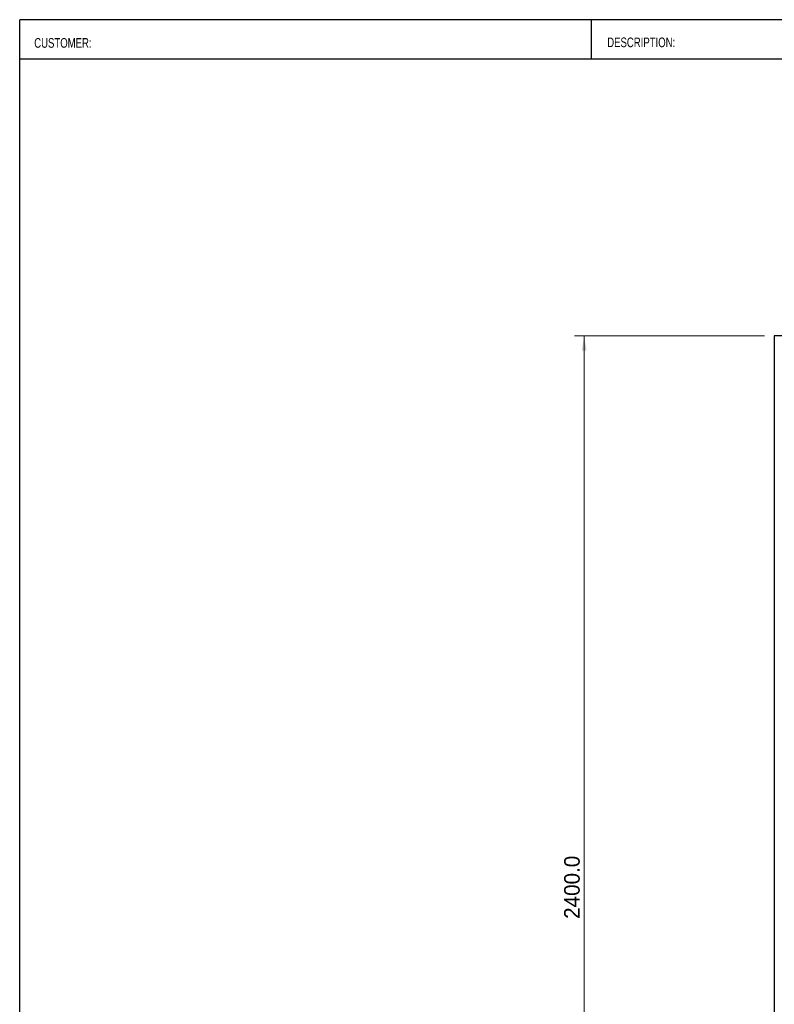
# Model space of a CAD drawing. Header units: millimetres. Extents: x 130 to 5859, y 139 to 4070.
# Tile 2 of 5: x 130 to 1668, y 2064 to 4070. Entities that reach past the tile are written whole.
import ezdxf

# ---------------------------------------------------------------- set-up
doc = ezdxf.new("R2010")
doc.units = ezdxf.units.MM
doc.header["$LTSCALE"] = 20
doc.layers.add('1轮廓实线层', color=7, linetype='Continuous')
doc.styles.add('SLDTEXTSTYLE1', font='Arial Narrow', dxfattribs={"width": 0.87})
doc.styles.add('SLDTEXTSTYLE2', font='ARIAL.TTF', dxfattribs={"width": 0.948})
doc.styles.add('SLDTEXTSTYLE3', font='ARIALBD.TTF', dxfattribs={"width": 0.948})
doc.dimstyles.new('SLDDIMSTYLE0', dxfattribs={"dimtxt": 30.819824, "dimasz": 30.819824, "dimexe": 0, "dimexo": 0.0625, "dimgap": 7.704956, "dimtad": 1, "dimdec": 1, "dimrnd": 1e-09, "dimzin": 4, "dimdsep": 46, "dimtxsty": 'SLDTEXTSTYLE3', "dimsah": 1, "dimcen": 0.09, "dimadec": 0, "dimazin": 1, "dimtfac": 1, "dimtdec": 1, "dimtofl": 0, "dimtmove": 0, "dimatfit": 3, "dimfxl": 1, "dimfrac": 2, "dimtolj": 1, "dimtzin": 12, "dimarcsym": 0})

# ---------------------------------------------------------------- blocks, each defined once
blk = doc.blocks.new('_D')
at = {"color": 7, "linetype": 'Continuous', "lineweight": 18}
for p, q in [((1648.5, 3426.3), (1261, 3426.3)), ((1281, 3426.3), (1281, 1026.3)), ((1648.5, 1026.3), (1261, 1026.3))]:
    blk.add_line(p, q, dxfattribs=at)
for points in [[(1281, 3426.3), (1276.3, 3395.5), (1285.8, 3395.5)], [(1281, 1026.3), (1285.8, 1057.1), (1276.3, 1057.1)]]:
    blk.add_solid(points, dxfattribs=at)
at = {"color": 7, "linetype": 'Continuous', "lineweight": 18, "insert": (1240.1, 2238.4), "char_height": 31.75, "attachment_point": 1, "rotation": 90, "style": 'SLDTEXTSTYLE2'}
blk.add_mtext('2400.0', dxfattribs=at)

msp = doc.modelspace()

# ---------------------------------------------------------------- linework, layer by layer
at = {"color": 7, "linetype": 'Continuous', "lineweight": 25}
for p, q in [((5806.63, 4070), (130.48, 4070)), ((130.48, 140), (130.48, 4070)), ((1296.01, 3990), (1296.01, 4070)), ((130.48, 3990), (5806.63, 3990))]:
    msp.add_line(p, q, dxfattribs=at)
at = {"layer": '1轮廓实线层'}
for p, q in [((2674.22, 3426.29), (1668.48, 3426.29)), ((1668.48, 3426.29), (1668.48, 1026.29))]:
    msp.add_line(p, q, dxfattribs=at)

# ---------------------------------------------------------------- texts
at = {"color": 7, "linetype": 'Continuous', "lineweight": 18, "attachment_point": 1, "style": 'SLDTEXTSTYLE1'}
for s, insert, char_height in [('CUSTOMER:', (160.12, 4032.44), 19.55), ('DESCRIPTION:', (1327.95, 4033.61), 19.5505)]:
    msp.add_mtext(s, dxfattribs=dict(at, insert=insert, char_height=char_height))

# ---------------------------------------------------------------- dimensions: what is measured, and where the dimension line sits
at = {"color": 7, "linetype": 'Continuous', "lineweight": 18}
dim = msp.add_linear_dim(base=(1281.04, 1026.29), p1=(1668.48, 3426.29), p2=(1668.48, 1026.29), angle=90, dimstyle='SLDDIMSTYLE0', dxfattribs=at)
dim.commit()
dim.dimension.update_dxf_attribs({"geometry": '_D', "text_midpoint": (1281.04, 2303.04), "dimtype": 160})

doc.saveas('drawing.dxf')
